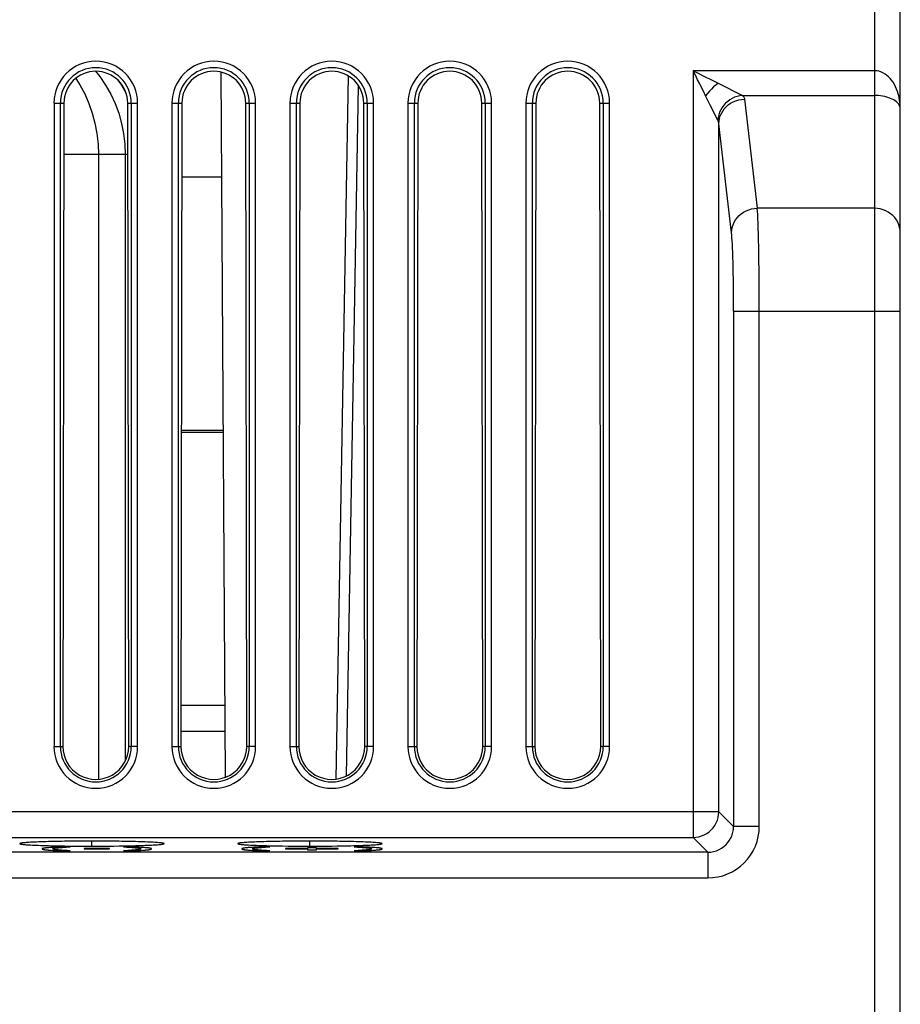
# Model space of a CAD drawing. Header units: millimetres. Extents: x -71 to 747, y -184 to 606.
# Tile 77 of 97: x 275 to 316, y 490 to 536. Entities that reach past the tile are written whole.
import ezdxf

# ---------------------------------------------------------------- set-up
doc = ezdxf.new("R2010")
doc.units = ezdxf.units.MM
doc.header["$LTSCALE"] = 30.734
doc.layers.get('0').update_dxf_attribs({"linetype": 'CONTINUOUS'})

msp = doc.modelspace()

# ---------------------------------------------------------------- linework, layer by layer
at = {"color": 7}
for p, q in [((315.872, 442.753), (315.872, 588.553)), ((314.672, 569.753), (314.672, 442.753)), ((284.42, 500.32), (284.22, 533.197)), ((290.131, 533.03), (289.558, 500.228)), ((314.672, 533.263), (306.214, 533.263)), ((306.214, 533.263), (306.214, 497.513)), ((307.196, 532.771), (307.378, 532.681)), ((307.378, 532.681), (308.513, 532.113)), ((290.061, 500.381), (290.622, 532.557)), ((308.513, 532.113), (314.672, 532.113)), ((276.423, 531.753), (276.423, 501.753)), ((276.423, 531.753), (276.884, 531.753)), ((276.721, 501.753), (276.721, 531.753)), ((276.884, 531.753), (276.838, 501.753)), ((279.907, 501.753), (279.861, 531.753)), ((279.861, 531.753), (280.322, 531.753)), ((280.024, 531.753), (280.024, 501.753)), ((280.322, 501.753), (280.322, 531.753)), ((281.923, 531.753), (281.923, 501.753)), ((281.923, 531.753), (282.384, 531.753)), ((282.221, 501.753), (282.221, 531.753)), ((282.384, 531.753), (282.338, 501.753)), ((285.407, 501.753), (285.361, 531.753)), ((285.361, 531.753), (285.822, 531.753)), ((285.524, 531.753), (285.524, 501.753)), ((285.822, 501.753), (285.822, 531.753)), ((287.423, 531.753), (287.423, 501.753)), ((287.423, 531.753), (287.884, 531.753)), ((287.721, 501.753), (287.721, 531.753)), ((287.884, 531.753), (287.838, 501.753)), ((290.907, 501.753), (290.861, 531.753)), ((290.861, 531.753), (291.322, 531.753)), ((291.024, 531.753), (291.024, 501.753)), ((291.322, 501.753), (291.322, 531.753)), ((292.923, 531.753), (292.923, 501.753)), ((292.923, 531.753), (293.384, 531.753)), ((293.221, 501.753), (293.221, 531.753)), ((293.384, 531.753), (293.338, 501.753)), ((296.361, 531.753), (296.822, 531.753)), ((296.407, 501.753), (296.361, 531.753)), ((296.524, 531.753), (296.524, 501.753)), ((296.822, 501.753), (296.822, 531.753)), ((298.423, 531.753), (298.884, 531.753)), ((298.423, 531.753), (298.423, 501.753)), ((298.721, 501.753), (298.721, 531.753)), ((298.884, 531.753), (298.838, 501.753)), ((301.861, 531.753), (302.322, 531.753)), ((301.907, 501.753), (301.861, 531.753)), ((302.024, 531.753), (302.024, 501.753)), ((302.322, 501.753), (302.322, 531.753)), ((307.363, 530.964), (307.016, 531.659)), ((308.612, 531.932), (309.205, 526.848)), ((307.413, 498.712), (307.413, 530.783)), ((308.006, 525.698), (307.413, 530.783)), ((279.865, 529.353), (276.88, 529.353)), ((278.495, 529.353), (278.495, 500.223)), ((279.747, 529.353), (279.747, 501.072)), ((282.379, 528.308), (284.249, 528.308)), ((314.672, 526.848), (309.205, 526.848)), ((308.1, 522.058), (315.872, 522.058)), ((308.1, 522.058), (308.1, 498.024)), ((309.3, 498.024), (309.3, 522.058)), ((282.361, 516.508), (284.321, 516.508)), ((282.361, 516.408), (284.322, 516.408)), ((282.341, 503.673), (284.4, 503.673)), ((282.339, 502.473), (284.407, 502.473)), ((276.423, 501.753), (276.838, 501.753)), ((280.322, 501.753), (279.907, 501.753)), ((281.923, 501.753), (282.338, 501.753)), ((285.822, 501.753), (285.407, 501.753)), ((287.423, 501.753), (287.838, 501.753)), ((291.322, 501.753), (290.907, 501.753)), ((292.923, 501.753), (293.338, 501.753)), ((296.822, 501.753), (296.407, 501.753)), ((298.423, 501.753), (298.838, 501.753)), ((302.322, 501.753), (301.907, 501.753)), ((307.413, 498.712), (230.472, 498.712)), ((307.413, 498.712), (308.1, 498.024)), ((309.3, 498.024), (308.1, 498.024)), ((231.671, 497.513), (306.214, 497.513)), ((274.826, 497.224), (274.825, 497.223)), ((278.193, 497.106), (278.193, 497.341)), ((281.56, 497.223), (281.559, 497.224)), ((284.986, 497.224), (284.985, 497.223)), ((288.353, 497.106), (288.353, 497.341)), ((291.72, 497.223), (291.719, 497.224)), ((306.901, 496.825), (306.214, 497.513)), ((306.901, 496.825), (230.984, 496.825)), ((276.213, 496.921), (276.29, 496.915)), ((276.29, 497.045), (276.214, 497.039)), ((276.374, 497.05), (276.29, 497.045)), ((276.29, 496.915), (276.374, 496.91)), ((276.464, 497.055), (276.374, 497.05)), ((276.374, 496.91), (276.464, 496.905)), ((276.56, 497.06), (276.464, 497.055)), ((276.464, 496.905), (276.61, 496.897)), ((276.61, 496.897), (276.768, 496.89)), ((276.672, 497.038), (276.742, 497.043)), ((276.742, 497.043), (276.818, 497.049)), ((277.182, 497.07), (276.768, 497.07)), ((276.768, 496.89), (277.182, 496.89)), ((276.855, 496.909), (276.774, 496.914)), ((276.818, 497.049), (276.9, 497.054)), ((276.941, 496.904), (276.855, 496.909)), ((276.9, 497.054), (276.988, 497.059)), ((277.033, 496.898), (276.941, 496.904)), ((277.182, 496.89), (277.033, 496.898)), ((279.017, 496.99), (277.825, 496.99)), ((277.825, 496.99), (277.825, 496.975)), ((277.825, 496.975), (279.017, 496.975)), ((279.017, 496.975), (279.017, 496.99)), ((280.079, 497.07), (279.666, 497.07)), ((279.666, 497.07), (279.814, 497.062)), ((279.666, 496.89), (280.079, 496.89)), ((279.814, 497.062), (279.906, 497.056)), ((279.947, 496.906), (279.859, 496.901)), ((279.906, 497.056), (279.992, 497.051)), ((280.029, 496.911), (279.947, 496.906)), ((279.992, 497.051), (280.073, 497.045)), ((280.105, 496.917), (280.029, 496.911)), ((280.237, 497.063), (280.079, 497.07)), ((280.175, 496.922), (280.105, 496.917)), ((280.383, 497.055), (280.237, 497.063)), ((280.287, 496.9), (280.383, 496.905)), ((280.473, 497.05), (280.383, 497.055)), ((280.383, 496.905), (280.473, 496.91)), ((280.557, 497.045), (280.473, 497.05)), ((280.473, 496.91), (280.557, 496.915)), ((280.634, 497.039), (280.557, 497.045)), ((280.557, 496.915), (280.633, 496.921)), ((285.513, 496.921), (285.59, 496.915)), ((285.59, 497.045), (285.514, 497.039)), ((285.674, 497.05), (285.59, 497.045)), ((285.59, 496.915), (285.674, 496.91)), ((285.764, 497.055), (285.674, 497.05)), ((285.674, 496.91), (285.764, 496.905)), ((285.86, 497.06), (285.764, 497.055)), ((285.764, 496.905), (285.91, 496.897)), ((285.91, 496.897), (286.068, 496.89)), ((285.972, 497.038), (286.042, 497.043)), ((286.042, 497.043), (286.118, 497.049)), ((286.482, 497.07), (286.068, 497.07)), ((286.068, 496.89), (286.482, 496.89)), ((286.155, 496.909), (286.074, 496.914)), ((286.118, 497.049), (286.2, 497.054)), ((286.241, 496.904), (286.155, 496.909)), ((286.2, 497.054), (286.288, 497.059)), ((286.333, 496.898), (286.241, 496.904)), ((286.482, 496.89), (286.333, 496.898)), ((288.244, 496.992), (287.22, 496.992)), ((287.22, 496.992), (287.22, 496.979)), ((287.22, 496.979), (288.244, 496.979)), ((288.652, 497.032), (288.244, 497.032)), ((288.244, 497.032), (288.244, 496.992)), ((288.244, 496.979), (288.244, 496.939)), ((288.244, 496.939), (288.652, 496.939)), ((288.652, 496.992), (288.652, 497.032)), ((289.676, 496.992), (288.652, 496.992)), ((288.652, 496.979), (289.676, 496.979)), ((288.652, 496.939), (288.652, 496.979)), ((289.676, 496.979), (289.676, 496.992)), ((290.828, 497.07), (290.414, 497.07)), ((290.414, 497.07), (290.563, 497.062)), ((290.414, 496.89), (290.828, 496.89)), ((290.563, 497.062), (290.655, 497.056)), ((290.696, 496.906), (290.608, 496.901)), ((290.778, 496.911), (290.696, 496.906)), ((290.854, 496.917), (290.778, 496.911)), ((290.782, 497.048), (290.859, 497.043)), ((290.986, 497.063), (290.828, 497.07)), ((290.924, 496.922), (290.854, 496.917)), ((291.132, 497.055), (290.986, 497.063)), ((291.036, 496.9), (291.132, 496.905)), ((291.222, 497.05), (291.132, 497.055)), ((291.132, 496.905), (291.222, 496.91)), ((291.306, 497.045), (291.222, 497.05)), ((291.222, 496.91), (291.306, 496.915)), ((291.383, 497.039), (291.306, 497.045)), ((291.306, 496.915), (291.382, 496.921)), ((306.901, 496.825), (306.901, 495.626)), ((230.984, 495.626), (306.901, 495.626))]:
    msp.add_line(p, q, dxfattribs=at)
for points in [[(278.357, 533.238), (278.558, 532.989), (278.829, 532.592), (279.067, 532.172), (279.272, 531.733), (279.441, 531.277), (279.575, 530.807), (279.67, 530.328), (279.728, 529.842), (279.747, 529.353)], [(306.214, 533.263), (306.42, 533.16), (306.621, 533.059), (307.196, 532.771)], [(306.796, 532.099), (306.709, 532.274), (306.617, 532.456), (306.522, 532.647), (306.422, 532.845), (306.319, 533.051), (306.214, 533.263)], [(315.778, 532.181), (315.741, 532.299), (315.702, 532.405), (315.654, 532.513), (315.599, 532.617), (315.534, 532.722), (315.463, 532.819), (315.397, 532.901), (315.327, 532.973), (315.252, 533.041), (315.168, 533.103), (315.065, 533.162), (314.96, 533.212), (314.87, 533.241), (314.791, 533.257), (314.726, 533.265), (314.672, 533.263)], [(277.437, 532.908), (277.631, 532.604), (277.856, 532.182), (278.048, 531.741), (278.208, 531.284), (278.333, 530.812), (278.423, 530.331), (278.477, 529.843), (278.495, 529.353)], [(279.381, 532.843), (279.564, 532.583), (279.789, 532.2)], [(307.378, 532.681), (307.273, 532.597), (307.169, 532.505), (307.068, 532.409), (306.971, 532.308), (306.88, 532.204), (306.796, 532.099)], [(308.513, 532.113), (308.391, 532.097), (308.269, 532.067), (308.151, 532.025), (308.037, 531.972), (307.928, 531.906), (307.826, 531.831), (307.731, 531.745), (307.646, 531.651), (307.57, 531.549), (307.505, 531.44), (307.451, 531.326), (307.409, 531.208), (307.38, 531.086), (307.363, 530.964)], [(308.513, 532.113), (308.54, 532.084), (308.563, 532.054), (308.582, 532.024), (308.596, 531.993), (308.606, 531.963), (308.612, 531.932)], [(315.872, 531.476), (315.867, 531.539), (315.85, 531.6), (315.823, 531.657), (315.787, 531.712), (315.743, 531.764), (315.691, 531.813), (315.633, 531.859), (315.568, 531.901), (315.499, 531.938), (315.423, 531.973), (315.338, 532.006), (315.247, 532.036), (315.149, 532.061), (315.049, 532.081), (314.949, 532.096), (314.853, 532.106), (314.76, 532.111), (314.672, 532.113)], [(315.872, 531.476), (315.864, 531.693), (315.842, 531.882), (315.812, 532.043), (315.778, 532.181)], [(307.016, 531.659), (306.966, 531.757), (306.796, 532.099)], [(307.413, 530.783), (307.422, 530.911), (307.445, 531.036), (307.482, 531.156), (307.532, 531.271), (307.594, 531.381), (307.669, 531.484), (307.756, 531.579), (307.854, 531.666), (307.963, 531.743), (308.082, 531.809), (308.207, 531.861), (308.339, 531.899), (308.474, 531.923), (308.612, 531.932)], [(307.413, 530.783), (307.41, 530.813), (307.405, 530.844), (307.398, 530.874), (307.388, 530.905), (307.377, 530.934), (307.363, 530.964)], [(308.006, 525.698), (308.014, 525.826), (308.038, 525.952), (308.076, 526.076), (308.128, 526.194), (308.194, 526.306), (308.272, 526.411), (308.361, 526.507), (308.461, 526.593), (308.571, 526.668), (308.688, 526.73), (308.811, 526.78), (308.94, 526.817), (309.072, 526.839), (309.205, 526.848)], [(309.273, 525.044), (309.267, 525.355), (309.259, 525.645), (309.251, 525.911), (309.243, 526.154), (309.234, 526.37), (309.225, 526.558), (309.215, 526.718), (309.205, 526.848)], [(315.872, 525.698), (315.865, 525.827), (315.842, 525.954), (315.805, 526.078), (315.754, 526.197), (315.689, 526.31), (315.611, 526.415), (315.521, 526.511), (315.421, 526.597), (315.311, 526.672), (315.193, 526.734), (315.069, 526.783), (314.94, 526.819), (314.807, 526.841), (314.672, 526.848)], [(308.074, 524.327), (308.067, 524.564), (308.06, 524.784), (308.052, 524.987), (308.044, 525.171), (308.035, 525.335), (308.025, 525.478), (308.016, 525.599), (308.006, 525.698)], [(309.3, 522.058), (309.299, 522.458), (309.298, 522.855), (309.296, 523.246), (309.293, 523.631), (309.289, 524.005), (309.285, 524.367), (309.279, 524.714), (309.273, 525.044)], [(308.1, 522.058), (308.1, 522.363), (308.099, 522.663), (308.097, 522.961), (308.094, 523.253), (308.09, 523.538), (308.085, 523.813), (308.08, 524.076), (308.074, 524.327)], [(306.214, 497.513), (306.348, 497.52), (306.48, 497.543), (306.609, 497.58), (306.734, 497.632), (306.851, 497.697), (306.961, 497.775), (307.061, 497.864), (307.151, 497.965), (307.229, 498.074), (307.294, 498.192), (307.345, 498.316), (307.383, 498.445), (307.405, 498.578), (307.413, 498.712)], [(306.901, 496.825), (307.036, 496.833), (307.169, 496.855), (307.298, 496.892), (307.422, 496.944), (307.54, 497.009), (307.65, 497.086), (307.75, 497.176), (307.839, 497.276), (307.917, 497.386), (307.982, 497.503), (308.033, 497.628), (308.07, 497.757), (308.093, 497.89), (308.1, 498.024)], [(306.901, 495.626), (307.138, 495.638), (307.37, 495.672), (307.598, 495.729), (307.82, 495.809), (308.033, 495.91), (308.235, 496.031), (308.424, 496.171), (308.599, 496.33), (308.756, 496.504), (308.897, 496.693), (309.017, 496.895), (309.118, 497.108), (309.197, 497.329), (309.254, 497.557), (309.288, 497.789), (309.3, 498.024)], [(274.825, 497.223), (274.83, 497.218), (274.84, 497.212), (274.858, 497.207), (274.882, 497.202), (274.912, 497.197), (274.947, 497.192), (274.986, 497.187), (275.03, 497.183), (275.078, 497.179), (275.132, 497.174), (275.192, 497.17), (275.259, 497.166), (275.334, 497.161), (275.416, 497.157), (275.506, 497.153), (275.602, 497.148), (275.704, 497.144), (275.812, 497.14)], [(275.812, 497.307), (275.705, 497.303), (275.603, 497.299), (275.507, 497.294), (275.416, 497.29), (275.333, 497.285), (275.257, 497.281), (275.19, 497.277), (275.129, 497.272), (275.075, 497.268), (275.027, 497.263), (274.984, 497.259), (274.945, 497.254), (274.911, 497.25), (274.881, 497.245), (274.858, 497.24), (274.84, 497.234), (274.83, 497.229), (274.826, 497.224)], [(276.913, 497.332), (276.789, 497.33), (276.664, 497.328), (276.538, 497.326), (276.412, 497.323), (276.286, 497.32), (276.162, 497.317), (276.041, 497.314), (275.925, 497.31), (275.812, 497.307)], [(278.193, 497.341), (278.034, 497.341), (277.879, 497.34), (277.728, 497.34), (277.581, 497.339), (277.439, 497.338), (277.301, 497.337), (277.168, 497.335), (276.913, 497.332)], [(279.213, 497.335), (279.081, 497.337), (278.944, 497.338), (278.803, 497.339), (278.657, 497.34), (278.506, 497.34), (278.351, 497.341), (278.193, 497.341)], [(280.573, 497.307), (280.461, 497.31), (280.345, 497.314), (280.224, 497.317), (280.099, 497.32), (279.972, 497.323), (279.844, 497.326), (279.718, 497.328), (279.592, 497.33), (279.467, 497.332), (279.213, 497.335)], [(281.559, 497.224), (281.555, 497.229), (281.545, 497.234), (281.527, 497.24), (281.503, 497.245), (281.474, 497.25), (281.44, 497.254), (281.401, 497.259), (281.357, 497.264), (281.309, 497.268), (281.255, 497.272), (281.194, 497.277), (281.127, 497.281), (281.052, 497.285), (280.969, 497.29), (280.879, 497.294), (280.782, 497.298), (280.68, 497.303), (280.573, 497.307)], [(280.573, 497.14), (280.68, 497.144), (280.782, 497.148), (280.879, 497.153), (280.969, 497.157), (281.052, 497.161), (281.127, 497.166), (281.195, 497.17), (281.255, 497.175), (281.308, 497.179), (281.356, 497.183), (281.4, 497.188), (281.439, 497.192), (281.473, 497.197), (281.503, 497.202), (281.527, 497.207), (281.545, 497.212), (281.555, 497.218), (281.56, 497.223)], [(284.985, 497.223), (284.99, 497.218), (285, 497.212), (285.018, 497.207), (285.042, 497.202), (285.072, 497.197), (285.107, 497.192), (285.146, 497.187), (285.19, 497.183), (285.238, 497.179), (285.292, 497.174), (285.352, 497.17), (285.419, 497.166), (285.494, 497.161), (285.576, 497.157), (285.666, 497.153), (285.762, 497.148), (285.864, 497.144), (285.972, 497.14)], [(285.972, 497.307), (285.865, 497.303), (285.763, 497.299), (285.667, 497.294), (285.576, 497.29), (285.493, 497.285), (285.417, 497.281), (285.35, 497.277), (285.289, 497.272), (285.235, 497.268), (285.187, 497.263), (285.144, 497.259), (285.105, 497.254), (285.071, 497.25), (285.041, 497.245), (285.018, 497.24), (285, 497.234), (284.99, 497.229), (284.986, 497.224)], [(287.073, 497.332), (286.949, 497.33), (286.824, 497.328), (286.698, 497.326), (286.572, 497.323), (286.446, 497.32), (286.322, 497.317), (286.201, 497.314), (286.085, 497.31), (285.972, 497.307)], [(288.353, 497.341), (288.194, 497.341), (288.039, 497.34), (287.888, 497.34), (287.741, 497.339), (287.599, 497.338), (287.461, 497.337), (287.328, 497.335), (287.073, 497.332)], [(289.373, 497.335), (289.241, 497.337), (289.104, 497.338), (288.963, 497.339), (288.817, 497.34), (288.666, 497.34), (288.511, 497.341), (288.353, 497.341)], [(290.733, 497.307), (290.621, 497.31), (290.505, 497.314), (290.384, 497.317), (290.259, 497.32), (290.132, 497.323), (290.004, 497.326), (289.878, 497.328), (289.752, 497.33), (289.627, 497.332), (289.373, 497.335)], [(291.719, 497.224), (291.715, 497.229), (291.705, 497.234), (291.687, 497.24), (291.663, 497.245), (291.634, 497.25), (291.6, 497.254), (291.561, 497.259), (291.517, 497.264), (291.469, 497.268), (291.415, 497.272), (291.354, 497.277), (291.287, 497.281), (291.212, 497.285), (291.129, 497.29), (291.039, 497.294), (290.942, 497.298), (290.84, 497.303), (290.733, 497.307)], [(290.733, 497.14), (290.84, 497.144), (290.942, 497.148), (291.039, 497.153), (291.129, 497.157), (291.212, 497.161), (291.287, 497.166), (291.355, 497.17), (291.415, 497.175), (291.468, 497.179), (291.516, 497.183), (291.56, 497.188), (291.599, 497.192), (291.633, 497.197), (291.663, 497.202), (291.687, 497.207), (291.705, 497.212), (291.715, 497.218), (291.72, 497.223)], [(275.812, 497.14), (275.925, 497.136), (276.042, 497.133), (276.165, 497.13), (276.291, 497.126), (276.418, 497.123), (276.546, 497.121), (276.672, 497.118), (276.797, 497.116), (276.92, 497.115), (277.171, 497.111)], [(276.214, 497.039), (276.178, 497.036), (276.145, 497.033), (276.113, 497.031), (276.084, 497.028), (276.056, 497.025), (276.031, 497.022), (276.007, 497.019), (275.986, 497.016), (275.966, 497.013), (275.949, 497.01), (275.934, 497.007), (275.92, 497.004), (275.908, 497.001), (275.898, 496.998), (275.89, 496.995), (275.884, 496.992), (275.879, 496.989), (275.875, 496.986), (275.873, 496.983), (275.872, 496.98)], [(275.872, 496.98), (275.873, 496.977), (275.875, 496.974), (275.878, 496.971), (275.883, 496.968), (275.89, 496.965), (275.898, 496.962), (275.908, 496.959), (275.919, 496.956), (275.933, 496.953), (275.948, 496.95), (275.965, 496.947), (275.985, 496.944), (276.002, 496.941), (276.02, 496.939), (276.039, 496.937), (276.06, 496.934), (276.083, 496.932), (276.106, 496.93), (276.131, 496.927), (276.157, 496.925), (276.213, 496.921)], [(276.365, 496.98), (276.365, 496.983), (276.367, 496.986), (276.37, 496.989), (276.374, 496.992), (276.379, 496.995), (276.386, 496.998), (276.395, 497.001), (276.405, 497.004), (276.417, 497.007), (276.431, 497.009), (276.446, 497.012), (276.464, 497.015), (276.483, 497.018), (276.505, 497.021), (276.528, 497.024), (276.553, 497.027), (276.58, 497.029), (276.609, 497.032), (276.64, 497.035), (276.672, 497.038)], [(276.774, 496.914), (276.701, 496.92), (276.666, 496.923), (276.634, 496.925), (276.604, 496.928), (276.575, 496.931), (276.548, 496.934), (276.523, 496.937), (276.501, 496.939), (276.48, 496.942), (276.461, 496.945), (276.444, 496.948), (276.429, 496.951), (276.415, 496.954), (276.404, 496.957), (276.394, 496.96), (276.386, 496.962), (276.379, 496.965), (276.374, 496.968), (276.37, 496.971), (276.367, 496.974), (276.365, 496.977), (276.365, 496.98)], [(276.768, 497.07), (276.714, 497.068), (276.56, 497.06)], [(276.988, 497.059), (277.131, 497.067), (277.182, 497.07)], [(277.171, 497.111), (277.301, 497.11), (277.437, 497.109), (277.579, 497.108), (277.725, 497.107), (277.876, 497.106), (278.032, 497.106), (278.193, 497.106)], [(278.193, 497.106), (278.353, 497.106), (278.509, 497.106), (278.66, 497.107), (278.807, 497.108), (278.949, 497.109), (279.086, 497.11), (279.217, 497.111), (279.468, 497.115)], [(279.468, 497.115), (279.591, 497.116), (279.715, 497.119), (279.841, 497.121), (279.968, 497.123), (280.095, 497.126), (280.22, 497.13), (280.342, 497.133), (280.46, 497.136), (280.573, 497.14)], [(279.859, 496.901), (279.716, 496.892), (279.666, 496.89)], [(280.073, 497.045), (280.146, 497.04), (280.181, 497.037), (280.213, 497.034), (280.244, 497.032), (280.272, 497.029), (280.299, 497.026), (280.324, 497.023), (280.346, 497.02), (280.367, 497.018), (280.386, 497.015), (280.403, 497.012), (280.418, 497.009), (280.432, 497.006), (280.443, 497.003), (280.453, 497), (280.461, 496.997), (280.468, 496.995), (280.473, 496.992), (280.477, 496.989), (280.48, 496.986), (280.482, 496.983), (280.482, 496.98)], [(280.079, 496.89), (280.133, 496.892), (280.287, 496.9)], [(280.482, 496.98), (280.482, 496.977), (280.48, 496.974), (280.477, 496.971), (280.473, 496.968), (280.468, 496.965), (280.461, 496.962), (280.452, 496.959), (280.442, 496.956), (280.43, 496.953), (280.416, 496.95), (280.401, 496.948), (280.383, 496.945), (280.364, 496.942), (280.342, 496.939), (280.319, 496.936), (280.294, 496.933), (280.267, 496.931), (280.238, 496.928), (280.207, 496.925), (280.175, 496.922)], [(280.633, 496.921), (280.669, 496.924), (280.702, 496.927), (280.734, 496.929), (280.763, 496.932), (280.791, 496.935), (280.816, 496.938), (280.84, 496.941), (280.861, 496.944), (280.881, 496.947), (280.898, 496.95), (280.913, 496.953), (280.927, 496.956), (280.939, 496.959), (280.949, 496.962), (280.957, 496.965), (280.963, 496.968), (280.968, 496.971), (280.972, 496.974), (280.974, 496.977), (280.975, 496.98)], [(280.975, 496.98), (280.974, 496.983), (280.972, 496.986), (280.969, 496.989), (280.964, 496.992), (280.957, 496.995), (280.949, 496.998), (280.94, 497.001), (280.928, 497.004), (280.915, 497.007), (280.899, 497.01), (280.882, 497.013), (280.863, 497.016), (280.846, 497.019), (280.827, 497.021), (280.808, 497.023), (280.787, 497.026), (280.765, 497.028), (280.741, 497.03), (280.716, 497.033), (280.69, 497.035), (280.634, 497.039)], [(285.514, 497.039), (285.478, 497.036), (285.445, 497.033), (285.413, 497.031), (285.384, 497.028), (285.356, 497.025), (285.331, 497.022), (285.307, 497.019), (285.286, 497.016), (285.266, 497.013), (285.249, 497.01), (285.234, 497.007), (285.22, 497.004), (285.208, 497.001), (285.198, 496.998), (285.19, 496.995), (285.184, 496.992), (285.179, 496.989), (285.175, 496.986), (285.173, 496.983), (285.172, 496.98)], [(285.172, 496.98), (285.173, 496.977), (285.175, 496.974), (285.178, 496.971), (285.183, 496.968), (285.19, 496.965), (285.198, 496.962), (285.208, 496.959), (285.219, 496.956), (285.233, 496.953), (285.248, 496.95), (285.265, 496.947), (285.285, 496.944), (285.302, 496.941), (285.32, 496.939), (285.339, 496.937), (285.36, 496.934), (285.383, 496.932), (285.406, 496.93), (285.431, 496.927), (285.457, 496.925), (285.513, 496.921)], [(285.665, 496.98), (285.665, 496.983), (285.667, 496.986), (285.67, 496.989), (285.674, 496.992), (285.679, 496.995), (285.686, 496.998), (285.695, 497.001), (285.705, 497.004), (285.717, 497.007), (285.731, 497.009), (285.746, 497.012), (285.764, 497.015), (285.783, 497.018), (285.805, 497.021), (285.828, 497.024), (285.853, 497.027), (285.88, 497.029), (285.909, 497.032), (285.94, 497.035), (285.972, 497.038)], [(286.074, 496.914), (286.001, 496.92), (285.966, 496.923), (285.934, 496.925), (285.904, 496.928), (285.875, 496.931), (285.848, 496.934), (285.823, 496.937), (285.801, 496.939), (285.78, 496.942), (285.761, 496.945), (285.744, 496.948), (285.729, 496.951), (285.715, 496.954), (285.704, 496.957), (285.694, 496.96), (285.686, 496.962), (285.679, 496.965), (285.674, 496.968), (285.67, 496.971), (285.667, 496.974), (285.665, 496.977), (285.665, 496.98)], [(286.068, 497.07), (286.014, 497.068), (285.86, 497.06)], [(285.972, 497.14), (286.085, 497.136), (286.202, 497.133), (286.325, 497.13), (286.451, 497.126), (286.578, 497.123), (286.706, 497.121), (286.832, 497.118), (286.957, 497.116), (287.08, 497.115), (287.331, 497.111)], [(286.288, 497.059), (286.431, 497.067), (286.482, 497.07)], [(287.331, 497.111), (287.461, 497.11), (287.597, 497.109), (287.739, 497.108), (287.885, 497.107), (288.036, 497.106), (288.192, 497.106), (288.353, 497.106)], [(288.353, 497.106), (288.513, 497.106), (288.669, 497.106), (288.82, 497.107), (288.967, 497.108), (289.109, 497.109), (289.246, 497.11), (289.377, 497.111), (289.628, 497.115)], [(289.628, 497.115), (289.751, 497.116), (289.875, 497.119), (290.001, 497.121), (290.128, 497.123), (290.255, 497.126), (290.38, 497.13), (290.502, 497.133), (290.62, 497.136), (290.733, 497.14)], [(290.608, 496.901), (290.465, 496.892), (290.414, 496.89)], [(290.655, 497.056), (290.741, 497.051), (290.782, 497.048)], [(290.828, 496.89), (290.882, 496.892), (291.036, 496.9)], [(290.859, 497.043), (290.93, 497.037), (290.962, 497.034), (290.993, 497.032), (291.021, 497.029), (291.048, 497.026), (291.073, 497.023), (291.095, 497.02), (291.116, 497.018), (291.135, 497.015), (291.152, 497.012), (291.167, 497.009), (291.181, 497.006), (291.192, 497.003), (291.202, 497), (291.21, 496.997), (291.217, 496.995), (291.222, 496.992), (291.226, 496.989), (291.229, 496.986), (291.231, 496.983), (291.231, 496.98)], [(291.231, 496.98), (291.231, 496.977), (291.229, 496.974), (291.226, 496.971), (291.222, 496.968), (291.217, 496.965), (291.21, 496.962), (291.201, 496.959), (291.191, 496.956), (291.179, 496.953), (291.165, 496.95), (291.15, 496.948), (291.132, 496.945), (291.113, 496.942), (291.091, 496.939), (291.068, 496.936), (291.043, 496.933), (291.016, 496.931), (290.987, 496.928), (290.956, 496.925), (290.924, 496.922)], [(291.382, 496.921), (291.418, 496.924), (291.451, 496.927), (291.483, 496.929), (291.512, 496.932), (291.54, 496.935), (291.565, 496.938), (291.589, 496.941), (291.61, 496.944), (291.63, 496.947), (291.647, 496.95), (291.662, 496.953), (291.676, 496.956), (291.688, 496.959), (291.698, 496.962), (291.706, 496.965), (291.712, 496.968), (291.717, 496.971), (291.721, 496.974), (291.723, 496.977), (291.724, 496.98)], [(291.724, 496.98), (291.723, 496.983), (291.721, 496.986), (291.718, 496.989), (291.713, 496.992), (291.706, 496.995), (291.698, 496.998), (291.688, 497.001), (291.677, 497.004), (291.663, 497.007), (291.648, 497.01), (291.631, 497.013), (291.611, 497.016), (291.595, 497.019), (291.576, 497.021), (291.557, 497.023), (291.536, 497.026), (291.514, 497.028), (291.49, 497.03), (291.465, 497.033), (291.439, 497.035), (291.383, 497.039)]]:
    msp.add_lwpolyline(points, dxfattribs=at)
for centre, radius, start, end in [((278.372, 531.753), 1.95, 0, 180), ((283.872, 531.753), 1.95, 0, 180), ((289.372, 531.753), 1.95, 0, 180), ((294.872, 531.753), 1.95, 0, 180), ((300.372, 531.753), 1.95, 0, 180), ((278.372, 531.753), 1.651, 0, 180), ((283.872, 531.753), 1.651, 0, 180), ((289.372, 531.753), 1.651, 0, 180), ((294.872, 531.753), 1.651, 0, 180), ((300.372, 531.753), 1.651, 0, 180), ((278.372, 501.753), 1.95, 180, 360), ((278.372, 501.753), 1.651, 180, 360), ((283.872, 501.753), 1.95, 180, 360), ((283.872, 501.753), 1.651, 180, 360), ((289.372, 501.753), 1.95, 180, 360), ((289.372, 501.753), 1.651, 180, 360), ((294.872, 501.753), 1.95, 180, 360), ((294.872, 501.753), 1.651, 180, 360), ((300.372, 501.753), 1.95, 180, 360), ((300.372, 501.753), 1.651, 180, 360)]:
    msp.add_arc(centre, radius, start, end, dxfattribs=at)
for centre, major_axis, start_param, end_param in [((278.372, 531.751), (0, 1.488), -1.569269, 1.569269), ((283.872, 531.751), (0, 1.488), -1.569269, 1.569269), ((289.372, 531.751), (0, 1.488), -1.569269, 1.569269), ((294.872, 531.751), (0, 1.488), -1.569269, 1.569269), ((300.372, 531.751), (0, 1.488), -1.569269, 1.569269), ((278.372, 501.751), (0, 1.534), 1.569269, 4.713916), ((283.872, 501.751), (0, 1.534), 1.569269, 4.713916), ((289.372, 501.751), (0, 1.534), 1.569269, 4.713916), ((294.872, 501.751), (0, 1.534), 1.569269, 4.713916), ((300.372, 501.751), (0, 1.534), 1.569269, 4.713916)]:
    msp.add_ellipse(centre, major_axis=major_axis, ratio=0.999999, start_param=start_param, end_param=end_param, dxfattribs=at)

doc.saveas('drawing.dxf')
